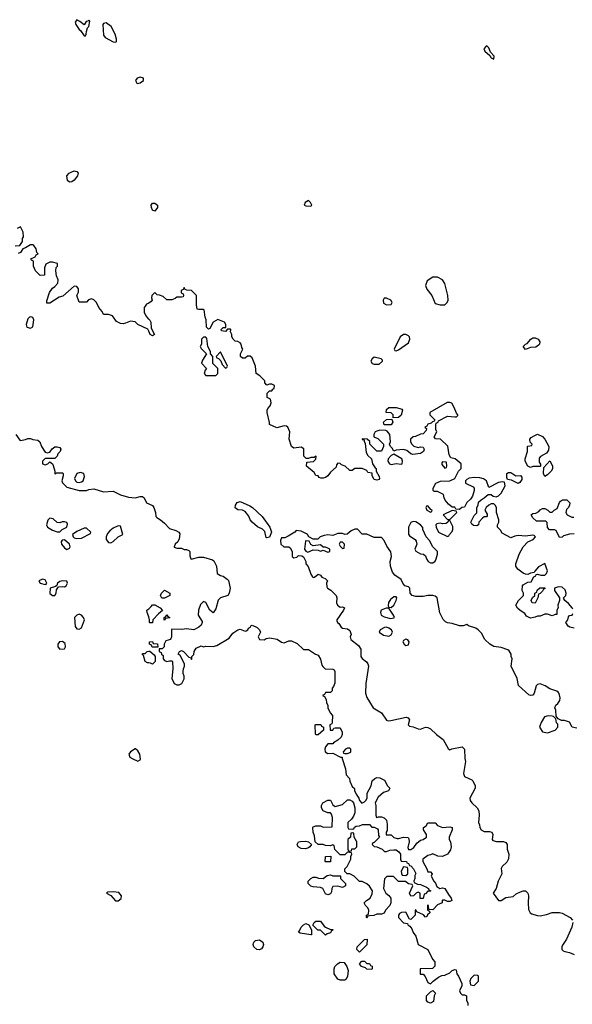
# Model space of a CAD drawing. Header units: inches. Extents: x 2380249 to 2585472, y 382747 to 546448.
# Tile 79 of 256: x 2478942 to 2483474, y 433400 to 441469. Entities that reach past the tile are written whole.
import ezdxf

# ---------------------------------------------------------------- set-up
doc = ezdxf.new("R2010")
doc.units = ezdxf.units.IN
doc.header["$MEASUREMENT"] = 0
for name, color, linetype in [('C4473', 7, 'Continuous'), ('C4474', 7, 'Continuous'), ('C4483', 7, 'Continuous'), ('C4484', 7, 'Continuous')]:
    doc.layers.add(name, color=color, linetype=linetype)

msp = doc.modelspace()

# ---------------------------------------------------------------- linework, layer by layer
at = {"layer": 'C4473', "color": 4, "elevation": 48}
for points in [[(2478904.7, 439615.3), (2478942, 439618), (2478964.7, 439650), (2478965.4, 439674.6), (2478972, 439690), (2478971.6, 439728.4), (2478950, 439772), (2478922, 439758)], [(2480000, 438916.5), (2479992.7, 438932.7), (2479910, 438972), (2479890, 438992), (2479850, 438998), (2479810, 438981), (2479790, 438976), (2479770, 438978), (2479735.3, 438995.3), (2479702, 439042), (2479670, 439052), (2479630, 439052), (2479617.3, 439077.3), (2479592, 439110), (2479571.1, 439151.1), (2479550, 439172), (2479530, 439182), (2479507.3, 439172.7), (2479490, 439154), (2479430, 439154), (2479412, 439210), (2479423.6, 439236.4), (2479423.6, 439263.6), (2479410, 439282), (2479390, 439284.7), (2479295.6, 439204.4), (2479264.5, 439195.5), (2479190, 439146), (2479164.7, 439144.7), (2479164.7, 439164.7), (2479185.8, 439234.2), (2479210, 439269), (2479230, 439282), (2479254.8, 439310), (2479258, 439338), (2479244.7, 439370), (2479238.8, 439410), (2479242, 439438), (2479252, 439450), (2479251.6, 439471.6), (2479210, 439482), (2479190, 439482), (2479155.3, 439464.7), (2479145.6, 439434.4), (2479146, 439374), (2479110, 439372), (2479071.3, 439410), (2479054, 439450), (2479054, 439490), (2479038, 439498), (2479034, 439510), (2479070, 439526), (2479078, 439542), (2479094, 439550), (2479082, 439562), (2479078, 439590), (2479058.8, 439618.8), (2479050, 439624.7), (2479030, 439624.7), (2478990, 439598), (2478968.4, 439591.6), (2478950, 439562), (2478930, 439552)], [(2480000, 439147.1), (2479983.2, 439136.8), (2479970, 439122), (2479964, 439110), (2479964, 439070), (2479980.2, 439040.2), (2479996.4, 439016.4), (2480000, 439013.6)], [(2478909.1, 438069.1), (2478942.7, 438022.7), (2478950, 438019), (2478991.1, 438028.9), (2479010, 438038), (2479030, 438038), (2479048.9, 438028.9), (2479090, 438022), (2479108, 438010), (2479122, 437970), (2479150, 437926), (2479170, 437918), (2479190, 437926), (2479207.1, 437952.9), (2479230, 437968), (2479250, 437968.7), (2479270, 437962), (2479279, 437950), (2479274, 437930), (2479255.3, 437910), (2479248.4, 437891.6), (2479230, 437874), (2479150, 437874), (2479129.3, 437850.7), (2479129, 437830), (2479150, 437822), (2479174, 437830), (2479190, 437846), (2479210, 437828), (2479215.5, 437815.5), (2479229.2, 437770), (2479230, 437746), (2479243.6, 437756.4), (2479294.8, 437754.8), (2479299, 437750), (2479299, 437730), (2479289, 437691), (2479292.5, 437672.5), (2479330, 437637.2), (2479429.4, 437609.4), (2479489.5, 437609.5), (2479510, 437619.3), (2479550, 437623.7), (2479630, 437600.9), (2479710, 437605.2), (2479770, 437574), (2479834.6, 437554.6), (2479890, 437549.2), (2479930, 437562), (2479950, 437562), (2479962, 437550), (2479982, 437510), (2480000, 437501.7)], [(2480000, 436574), (2479988, 436610), (2479986, 436630), (2480000, 436642)], [(2480000, 436196.9), (2479990, 436198), (2479970, 436208), (2479958, 436258), (2479946, 436270), (2479950, 436274), (2479970, 436274), (2479988.4, 436291.6), (2480000, 436292.9)]]:
    msp.add_lwpolyline(points, dxfattribs=at)
at = {"layer": 'C4473', "color": 4}
for points, elevation in [([(2479032.7, 439032.7), (2479022, 439030), (2479010, 439018), (2478996, 438970), (2479002, 438950), (2479030, 438941), (2479050, 438952), (2479058, 439010), (2479050, 439028.7)], 48), ([(2479437.2, 437757.2), (2479410, 437749), (2479390.7, 437710), (2479400.7, 437690), (2479410, 437678.8), (2479430, 437674.8), (2479450, 437681), (2479462, 437690), (2479474.6, 437725.4), (2479468.7, 437748.7)], 48), ([(2479190, 437384), (2479173.7, 437366.3), (2479162, 437330), (2479170.5, 437310.5), (2479210, 437285.5), (2479250, 437270.7), (2479270, 437270.8), (2479290, 437290.8), (2479328, 437310), (2479334, 437334), (2479328.4, 437348.4), (2479310, 437354), (2479290, 437354), (2479270, 437345.2), (2479250, 437349), (2479217, 437377)], 52), ([(2479490, 437302), (2479470, 437301.2), (2479410, 437273.6), (2479374.8, 437250), (2479380.7, 437230), (2479390, 437223.8), (2479410, 437217.1), (2479450, 437218.8), (2479522, 437258), (2479526, 437270)], 52), ([(2479750, 437322), (2479710, 437301.2), (2479680.9, 437279.1), (2479662, 437258), (2479650.4, 437230), (2479650.5, 437210), (2479670, 437184.9), (2479690, 437180.5), (2479710, 437192.7), (2479750, 437230.6), (2479789, 437250), (2479770, 437318)], 52), ([(2479310, 437206), (2479290, 437204), (2479282, 437190), (2479286, 437170), (2479310, 437140.5), (2479330, 437128.2), (2479350, 437138), (2479355.1, 437150), (2479351.6, 437171.6)], 52), ([(2479130, 436885.2), (2479098, 436870), (2479111.3, 436850), (2479150, 436840.7), (2479158, 436842), (2479164, 436850), (2479150, 436877.2)], 52), ([(2479290, 436869.2), (2479270, 436864), (2479251.3, 436850), (2479246.8, 436833.2), (2479235.3, 436824.7), (2479192, 436810), (2479190, 436766), (2479210, 436750.8), (2479230, 436750.8), (2479240.7, 436770), (2479243.3, 436796.7), (2479260.2, 436819.8), (2479290, 436824.9), (2479310, 436820.7), (2479324, 436830), (2479334.5, 436850), (2479330, 436868)], 52), ([(2479430, 436597), (2479410, 436589.2), (2479390.8, 436570), (2479395.9, 436495.9), (2479410, 436477.3), (2479430, 436474), (2479450, 436486), (2479472.3, 436550), (2479466.6, 436570), (2479450, 436589.3)], 52), ([(2479292.7, 436372.7), (2479268.4, 436371.6), (2479254.8, 436350), (2479256, 436330), (2479270, 436311.3), (2479310, 436312), (2479319, 436330), (2479315.5, 436355.5)], 52), ([(2479890, 435494), (2479850, 435469), (2479837.3, 435450), (2479846, 435426), (2479870, 435411), (2479910, 435391), (2479930, 435402), (2479933.2, 435410), (2479928.7, 435450), (2479910, 435478), (2479892.9, 435492.9)], 52), ([(2479710, 434322.7), (2479662, 434318), (2479654, 434310), (2479690, 434291.3), (2479728.7, 434248.7), (2479750, 434248.4), (2479773, 434267), (2479776.2, 434290), (2479754.9, 434314.9)], 52)]:
    msp.add_lwpolyline(points, close=True, dxfattribs=dict(at, elevation=elevation))
at = {"layer": 'C4474', "color": 4}
for points, elevation in [([(2479410, 441469), (2479397.3, 441450), (2479403, 441430), (2479428.8, 441388.8), (2479440.7, 441380.7), (2479470, 441338), (2479482, 441338), (2479488, 441350), (2479488.9, 441371.1), (2479498, 441402), (2479510, 441414), (2479516.4, 441456.4), (2479510, 441466), (2479502, 441458), (2479486.4, 441453.6), (2479470, 441428), (2479435.5, 441455.5)], 52), ([(2479650, 441442), (2479630, 441438), (2479624.7, 441430), (2479630, 441342), (2479644, 441324), (2479710, 441286.8), (2479730, 441284.7), (2479735.3, 441290), (2479735.3, 441310), (2479724, 441350), (2479692.7, 441412.7)], 52), ([(2479930, 440999), (2479904.7, 440990), (2479891.3, 440970), (2479902, 440950), (2479910, 440946), (2479930, 440951.3), (2479958, 440970), (2479958, 440990)], 52), ([(2479350, 440137.2), (2479334, 440150), (2479329.2, 440190), (2479348.7, 440210), (2479370, 440222.8), (2479390, 440230.6), (2479410, 440226), (2479420.7, 440210), (2479417.3, 440190), (2479390, 440153.2), (2479370, 440139.3)], 48)]:
    msp.add_lwpolyline(points, close=True, dxfattribs=dict(at, elevation=elevation))
at = {"layer": 'C4483', "color": 4}
for points, elevation in [([(2480050, 439899), (2480030, 439908), (2480022, 439930), (2480019.3, 439950), (2480030, 439966), (2480050, 439966), (2480071, 439950), (2480071.3, 439930)], 48), ([(2481310, 439988), (2481282, 439970), (2481274, 439950), (2481290, 439944.7), (2481330, 439942), (2481338, 439950), (2481328, 439970)], 52), ([(2482370, 439358), (2482330, 439358), (2482284.7, 439330), (2482271.3, 439290), (2482279.8, 439259.8), (2482322.8, 439210), (2482350, 439142), (2482390, 439131.3), (2482430, 439132), (2482448.9, 439151.1), (2482455.3, 439170), (2482454, 439210), (2482430, 439306), (2482410, 439338)], 52), ([(2481950, 439188), (2481930, 439186), (2481922, 439170), (2481925.4, 439145.4), (2481950, 439132), (2481990, 439134), (2481998, 439150), (2481986, 439170)], 52), ([(2480470, 438866), (2480450, 438866), (2480434, 438850), (2480434, 438810), (2480422, 438790), (2480430, 438774), (2480474, 438730), (2480442, 438678), (2480434, 438654), (2480474, 438610), (2480463.6, 438596.4), (2480454, 438570), (2480470, 438554), (2480550, 438552), (2480568, 438570), (2480568, 438610), (2480526, 438650), (2480526, 438710), (2480506, 438730), (2480506, 438750), (2480486, 438790), (2480476.4, 438856.4)], 48), ([(2482110, 438888), (2482090, 438888), (2482062, 438870), (2482014, 438770), (2482018, 438758), (2482030, 438754), (2482050, 438762), (2482130, 438822), (2482142, 438850), (2482138, 438870), (2482130, 438878)], 52), ([(2483090, 438767.3), (2483070, 438791), (2483089, 438810), (2483104.5, 438815.5), (2483134, 438850), (2483150, 438860.7), (2483170, 438860.7), (2483194.8, 438850), (2483207.3, 438830), (2483204.9, 438810), (2483198.3, 438801.7), (2483174.2, 438785.8), (2483130, 438782.7)], 48), ([(2480590, 438746), (2480554, 438710), (2480558, 438698), (2480572.7, 438692.7), (2480592.7, 438672.7), (2480603.6, 438643.6), (2480630, 438614), (2480642, 438618), (2480646, 438630)], 48), ([(2481850, 438702), (2481832, 438690), (2481822, 438670), (2481831.6, 438651.6), (2481850, 438644.7), (2481890, 438646), (2481918, 438670), (2481918, 438678), (2481906, 438690)], 52), ([(2482006, 438206), (2482006, 438230), (2481990, 438246), (2481948.9, 438248.9), (2481950, 438274), (2481970, 438291), (2482030, 438291), (2482078, 438278), (2482082, 438270), (2482071, 438229), (2482050, 438208)], 48), ([(2481930, 438148), (2481926, 438170), (2481950, 438192), (2481994, 438194), (2482002, 438170), (2481990, 438148.7)], 48), ([(2483130, 437798), (2483108.9, 437808.9), (2483088, 437850), (2483088.9, 437871.1), (2483106, 437930), (2483106, 437970), (2483110, 437974), (2483142, 437978), (2483146, 437990), (2483128, 438008), (2483126, 438030), (2483136.4, 438043.6), (2483160.2, 438059.8), (2483190, 438072), (2483230, 438054), (2483250, 438032), (2483282, 437970), (2483279.6, 437940.4), (2483263.6, 437916.4), (2483214, 437890), (2483203.6, 437876.4), (2483202, 437842), (2483212.7, 437827.3), (2483214, 437810), (2483210, 437806), (2483150, 437806)], 48), ([(2482010, 437908), (2481990, 437898), (2481964.7, 437870), (2481962, 437850), (2481974, 437830), (2481990, 437824.7), (2482030, 437831.3), (2482070, 437826), (2482078, 437830), (2482082, 437850), (2482075.3, 437870)], 48), ([(2482410, 437846), (2482403.6, 437836.4), (2482403.6, 437823.6), (2482430, 437794), (2482442, 437798), (2482446, 437810), (2482442, 437842)], 48), ([(2483250, 437726), (2483238, 437750), (2483240.4, 437799.6), (2483290, 437854), (2483311.6, 437811.6), (2483311.6, 437788.4), (2483302, 437770), (2483270, 437738)], 48), ([(2483010, 437732), (2483050, 437734), (2483059.6, 437719.6), (2483059.6, 437700.4), (2483043.6, 437676.4), (2483030, 437668.7), (2482976.4, 437696.4), (2482942, 437702), (2482936.4, 437716.4), (2482938, 437750), (2482950, 437758), (2482970, 437758)], 48), ([(2480970, 437222), (2480964.7, 437224.7), (2480953.8, 437273.8), (2480934.3, 437294.3), (2480893.4, 437313.4), (2480849, 437350), (2480833.2, 437370), (2480820.1, 437400.1), (2480790, 437439), (2480770, 437449.2), (2480730, 437453.2), (2480710, 437468.7), (2480713.2, 437490), (2480726.8, 437513.2), (2480750, 437521), (2480830, 437484.7), (2480850.7, 437470.7), (2480930, 437398), (2480994, 437310), (2481006, 437270), (2480990, 437229)], 44), ([(2482290, 437486), (2482278, 437482), (2482274, 437470), (2482282, 437450), (2482310, 437434), (2482322, 437438), (2482326, 437450), (2482315.3, 437455.3)], 48), ([(2482490, 437446), (2482414, 437410), (2482450, 437374), (2482470, 437374), (2482526, 437430), (2482522, 437442)], 48), ([(2482470, 437366), (2482458, 437362), (2482454, 437350), (2482439.6, 437340.4), (2482410, 437338), (2482390, 437342), (2482363.6, 437336.4), (2482354, 437330), (2482358, 437310), (2482378, 437270), (2482450, 437234), (2482462, 437238), (2482466, 437250), (2482490, 437274), (2482495.3, 437290), (2482494.6, 437314.6)], 48), ([(2482170, 437355.3), (2482151.1, 437348.9), (2482131.3, 437310), (2482131.6, 437251.6), (2482139.6, 437239.6), (2482184.7, 437210), (2482194.4, 437194.4), (2482198.8, 437170), (2482182, 437130), (2482190, 437114), (2482230, 437092), (2482254, 437090), (2482270, 437074), (2482278, 437050), (2482292, 437030), (2482310, 437018), (2482330, 437018), (2482350, 437032), (2482359, 437050), (2482368.9, 437088.9), (2482368.7, 437110), (2482329.1, 437149.1), (2482302, 437202), (2482275.3, 437230), (2482248, 437290), (2482247.3, 437307.3), (2482228, 437330), (2482190, 437354)], 48), ([(2481290, 437198), (2481286, 437194), (2481278, 437130), (2481290, 437112), (2481304.7, 437104.7), (2481350, 437124.7), (2481390, 437122), (2481410, 437114), (2481430, 437122), (2481470, 437104.7), (2481486, 437110), (2481486, 437130), (2481470, 437138), (2481450, 437146), (2481430, 437146), (2481410, 437166), (2481350, 437158), (2481328.9, 437168.9), (2481315.3, 437195.3)], 44), ([(2481590, 437186), (2481570, 437186), (2481562, 437170), (2481570, 437154), (2481590, 437134), (2481602, 437138), (2481606, 437170)], 44), ([(2480108.7, 436728.7), (2480098, 436750), (2480106, 436770), (2480130, 436794), (2480174, 436770), (2480174, 436750), (2480130, 436728.7)], 48), ([(2483170, 436686), (2483146, 436690), (2483138, 436710), (2483147.3, 436732.7), (2483166, 436750), (2483166, 436770), (2483182, 436778), (2483187.3, 436792.7), (2483208.4, 436811.6), (2483250, 436814), (2483250, 436806), (2483238, 436802), (2483230, 436786), (2483210, 436766), (2483198, 436762), (2483192, 436730)], 48), ([(2482030, 436738), (2482010, 436738), (2481983.5, 436716.5), (2481967.3, 436692.7), (2481964.7, 436664.7), (2481970, 436654), (2481990, 436652), (2482010, 436672), (2482028.7, 436710), (2482034, 436730)], 44), ([(2481947.3, 436647.3), (2481907.3, 436630), (2481900.5, 436610), (2481907.7, 436590), (2481930, 436574.8), (2481982.5, 436562.5), (2482010, 436566.8), (2482015.3, 436570), (2482009, 436590), (2481970, 436646)], 44), ([(2480130, 436546), (2480126, 436550), (2480126, 436570), (2480142, 436578), (2480150, 436592), (2480158, 436578), (2480174, 436570), (2480170, 436566), (2480138, 436562)], 48), ([(2481950, 436489.4), (2481933.2, 436486.8), (2481898, 436470), (2481891.3, 436450), (2481925.8, 436425.8), (2481970, 436417.3), (2481990, 436426.8), (2482000.9, 436450), (2481992.3, 436470), (2481970, 436482)], 44), ([(2482110, 436391.8), (2482090, 436382), (2482085.5, 436370), (2482094, 436350), (2482110, 436339.3), (2482130, 436346.8), (2482137.2, 436370), (2482126, 436386)], 44), ([(2480070, 436326), (2480027.3, 436327.3), (2480022, 436342), (2480006, 436350), (2480008, 436370), (2480030, 436372), (2480038, 436358), (2480072.7, 436352.7), (2480074, 436326)], 48), ([(2483276.9, 435763.1), (2483245.4, 435754.6), (2483218, 435710), (2483210, 435686), (2483206, 435670), (2483230, 435632), (2483270, 435624.7), (2483333.2, 435646.8), (2483355.3, 435670), (2483354.6, 435694.6), (2483345.6, 435705.6), (2483338, 435738), (2483319, 435759), (2483310, 435762)], 44), ([(2481370, 435608.7), (2481367.3, 435612.7), (2481366, 435690), (2481370, 435694), (2481411.6, 435691.6), (2481418, 435678), (2481434, 435670), (2481432.7, 435647.3), (2481390, 435608.7)], 48), ([(2481650, 435498), (2481630, 435498), (2481614, 435490), (2481594, 435470), (2481598, 435458), (2481610, 435454), (2481630, 435454), (2481650, 435462), (2481658, 435470), (2481658, 435490)], 48), ([(2481670, 434834), (2481682, 434838), (2481687.3, 434852.7), (2481700.4, 434859.6), (2481730, 434862), (2481752.7, 434872.7), (2481790, 434874), (2481810, 434872), (2481830, 434852), (2481850, 434852), (2481876.9, 434836.9), (2481882, 434830), (2481883.6, 434783.6), (2481894, 434770), (2481850, 434726), (2481838, 434722), (2481834, 434710), (2481850, 434694), (2481871.6, 434691.6), (2481914, 434670), (2481932.7, 434652.7), (2481950, 434652), (2481976.4, 434663.6), (2482010, 434666), (2482030, 434664.7), (2482052, 434650), (2482064.7, 434630), (2482064.7, 434590), (2482070, 434574), (2482114, 434570), (2482118, 434558), (2482130, 434554), (2482138, 434538), (2482150, 434534), (2482172, 434510), (2482191.6, 434471.6), (2482183.6, 434456.4), (2482182, 434430), (2482174, 434410), (2482178, 434398), (2482203.6, 434383.6), (2482230, 434382), (2482279.6, 434359.6), (2482294, 434350), (2482298, 434338), (2482314, 434330), (2482310, 434326), (2482290, 434326), (2482270, 434306), (2482258, 434302), (2482250, 434266), (2482227.3, 434267.3), (2482226, 434310), (2482210, 434318), (2482194, 434310), (2482172.7, 434287.3), (2482150, 434286), (2482138, 434310), (2482166, 434370), (2482162, 434382), (2482130, 434386), (2482107.3, 434407.3), (2482050, 434406), (2482007.3, 434447.3), (2481952.7, 434447.3), (2481932.7, 434427.3), (2481924.7, 434350), (2481944.7, 434310), (2481970.7, 434290.7), (2481984.7, 434270), (2481984.7, 434230), (2481978, 434210), (2481942, 434170), (2481930, 434146), (2481910, 434138), (2481870, 434138), (2481847.3, 434127.3), (2481810, 434126), (2481798, 434122), (2481790, 434106), (2481786, 434110), (2481786, 434130), (2481802, 434138), (2481806, 434170), (2481798, 434190), (2481778, 434210), (2481768, 434230), (2481786, 434250), (2481815.3, 434270), (2481834, 434306), (2481835.3, 434330), (2481810, 434368), (2481790, 434388), (2481750, 434406), (2481730, 434406), (2481686, 434450), (2481650, 434468), (2481628, 434468), (2481607.3, 434487.3), (2481608, 434510), (2481628, 434530), (2481658, 434590), (2481658, 434610), (2481666, 434630), (2481662, 434642), (2481630, 434646), (2481610, 434626), (2481570, 434626), (2481528, 434668), (2481522, 434702), (2481510, 434706), (2481490, 434698), (2481450, 434702), (2481430, 434708.7), (2481390, 434708), (2481366, 434730), (2481360.4, 434780.4), (2481348.4, 434811.6), (2481346, 434850), (2481350, 434854), (2481370, 434862), (2481410, 434862), (2481431.6, 434851.6), (2481506, 434854), (2481508.7, 434930), (2481499, 434959), (2481490, 434968), (2481468.9, 434968.9), (2481430, 434986), (2481418, 435010), (2481418, 435030), (2481428.7, 435050), (2481470, 435072), (2481490, 435074), (2481510, 435034), (2481530, 435022), (2481590, 435038), (2481630, 435076), (2481650, 435076), (2481670, 435064.7), (2481681, 435050), (2481691.1, 435011.1), (2481690.9, 434969.1), (2481679.8, 434940.2), (2481663.6, 434916.4), (2481634, 434890), (2481634, 434850), (2481638, 434838)], 48), ([(2481670, 434806), (2481658, 434802), (2481654, 434770), (2481634, 434750), (2481634, 434670), (2481638, 434658), (2481650, 434654), (2481662, 434658), (2481667.3, 434672.7), (2481690, 434674), (2481706, 434690), (2481706, 434730), (2481686, 434770), (2481682, 434802)], 48), ([(2481285.4, 434674.6), (2481250, 434675.3), (2481226, 434690), (2481218, 434710), (2481229, 434731), (2481244.7, 434735.3), (2481290, 434736), (2481311.1, 434731.1), (2481334, 434710), (2481322, 434690), (2481310, 434682)], 48), ([(2481450, 434566), (2481446, 434570), (2481448.9, 434611.1), (2481492.7, 434612.7), (2481490, 434566)], 48), ([(2481510, 434452), (2481572.7, 434452.7), (2481574, 434430), (2481614, 434390), (2481614, 434370), (2481590, 434358), (2481550, 434368.7), (2481510, 434366), (2481502, 434350), (2481499.6, 434320.4), (2481490, 434306), (2481470, 434298), (2481450, 434306), (2481428.4, 434348.4), (2481410, 434358), (2481350, 434362), (2481329.1, 434369.1), (2481308, 434390), (2481308, 434410), (2481328.9, 434431.1), (2481350, 434442), (2481370, 434442), (2481392.7, 434432.7), (2481430, 434432), (2481464.7, 434455.3), (2481490, 434462)], 48), ([(2482090, 434526), (2482072, 434490), (2482072.7, 434472.7), (2482078, 434458), (2482110, 434454), (2482126, 434470), (2482126, 434510), (2482122, 434522)], 48), ([(2481330, 433968), (2481242, 433982), (2481228, 433990), (2481238, 434002), (2481250, 434032), (2481270, 434052), (2481290, 434062), (2481314, 434050), (2481334, 434010), (2481334, 433970)], 48), ([(2481490, 434014), (2481510, 434014), (2481514, 434010), (2481498, 434002), (2481490, 433986), (2481463.6, 433976.4), (2481450, 433966), (2481410, 434006), (2481388.4, 434008.4), (2481347.3, 434047.3), (2481358, 434070), (2481370, 434082), (2481410, 434082), (2481439.6, 434039.6), (2481450, 434032)], 48), ([(2480910, 433846.6), (2480887.6, 433847.6), (2480862.7, 433870), (2480857.2, 433890), (2480859, 433901), (2480862, 433910), (2480877.2, 433922.8), (2480910, 433926.8), (2480934.8, 433910), (2480942.8, 433890), (2480937.3, 433870), (2480925.2, 433854.8)], 48), ([(2481730, 433826), (2481708.4, 433848.4), (2481709.1, 433870.9), (2481770, 433932), (2481792.7, 433932.7), (2481790, 433886)], 48), ([(2481570, 433598), (2481550, 433606), (2481522, 433650), (2481522, 433690), (2481528, 433710), (2481548.9, 433731.1), (2481570, 433744.7), (2481602, 433742), (2481610, 433734), (2481624.7, 433710), (2481636.9, 433676.9), (2481631.6, 433628.4), (2481618, 433602), (2481610, 433598)], 48), ([(2481790, 433734), (2481810, 433734), (2481818, 433718), (2481832.7, 433712.7), (2481834, 433690), (2481830, 433686), (2481790, 433688), (2481778, 433698), (2481746, 433710), (2481728.4, 433731.6), (2481747.3, 433752.7), (2481770, 433754)], 48), ([(2482670, 433638), (2482642, 433610), (2482634, 433590), (2482638, 433558), (2482670, 433554), (2482706, 433590), (2482706, 433630), (2482696.4, 433636.4)], 48), ([(2482310, 433408), (2482290, 433418), (2482278, 433430), (2482278, 433470), (2482310, 433502), (2482330, 433514), (2482352, 433490), (2482342, 433470), (2482336, 433424)], 48)]:
    msp.add_lwpolyline(points, close=True, dxfattribs=dict(at, elevation=elevation))
for points, elevation in [([(2483478, 436638), (2483474, 436650), (2483443.6, 436683.6), (2483412, 436710), (2483403.6, 436723.6), (2483402, 436730), (2483422, 436750), (2483424.7, 436770), (2483415.3, 436795.3), (2483390, 436818), (2483360.2, 436819.8), (2483328, 436810), (2483328, 436790), (2483368, 436730), (2483368, 436710), (2483355.3, 436670), (2483358, 436650), (2483348, 436630), (2483346, 436594), (2483334, 436594), (2483310, 436584.7), (2483270, 436598), (2483250, 436598), (2483210, 436582), (2483190, 436582), (2483170, 436572), (2483130, 436564.7), (2483099.6, 436579.6), (2483083.6, 436603.6), (2483046.4, 436626.4), (2483025.4, 436645.4), (2483012, 436670), (2483032, 436710), (2483074, 436750), (2483074, 436770), (2483062, 436790), (2483064.7, 436830), (2483070, 436838), (2483110, 436858), (2483138, 436862), (2483158, 436902), (2483174, 436910), (2483178, 436922), (2483190, 436926), (2483216.4, 436916.4), (2483250, 436918), (2483262, 436930), (2483271.1, 436951.1), (2483250, 437012), (2483196.4, 436983.6), (2483166, 436950), (2483162, 436938), (2483130, 436934), (2483110, 436922), (2483090, 436924.7), (2483070, 436932), (2483027.1, 436967.1), (2483012, 436990), (2483012, 437010), (2483038, 437090), (2483071.1, 437148.9), (2483110.7, 437189.3), (2483152, 437210), (2483171.6, 437231.6), (2483162, 437242), (2483150, 437244.7), (2483090, 437236), (2483030, 437242), (2483003.1, 437236.9), (2482970, 437222), (2482899.6, 437259.6), (2482885.4, 437285.4), (2482862, 437310), (2482862, 437330), (2482871.3, 437350), (2482871.3, 437370), (2482852, 437430), (2482852, 437470), (2482842, 437490), (2482830, 437502), (2482810, 437502), (2482789.1, 437490.9), (2482768, 437470), (2482758, 437450), (2482776.4, 437416.4), (2482776.4, 437403.6), (2482770, 437394), (2482750, 437394), (2482736.4, 437383.6), (2482708.4, 437351.6), (2482706, 437330), (2482690, 437322), (2482663.6, 437323.6), (2482650, 437334), (2482642, 437350), (2482670, 437406), (2482691.6, 437428.4), (2482692, 437470), (2482702, 437490), (2482705.4, 437514.6), (2482725.4, 437534.6), (2482750.9, 437549.1), (2482783.6, 437576.4), (2482810, 437578), (2482824.7, 437564.7), (2482850, 437558), (2482870, 437568), (2482890.7, 437589.3), (2482924.7, 437650), (2482918, 437678), (2482902, 437682), (2482870, 437676), (2482790, 437634), (2482770.9, 437690.9), (2482746.4, 437706.4), (2482715.3, 437715.3), (2482670, 437716), (2482628.9, 437711.1), (2482610, 437702), (2482598, 437690), (2482598, 437670), (2482660.4, 437640.4), (2482668, 437630), (2482668, 437610), (2482654.6, 437565.4), (2482640.4, 437539.6), (2482608.9, 437511.1), (2482590, 437474), (2482568.7, 437471.3), (2482550, 437454), (2482518, 437458), (2482510, 437474), (2482490, 437474), (2482459.8, 437499.8), (2482432, 437530), (2482422, 437550), (2482418, 437578), (2482370, 437602), (2482342, 437602), (2482334, 437610), (2482334, 437630), (2482354, 437670), (2482392.7, 437687.3), (2482471.1, 437688.9), (2482510, 437708), (2482542, 437770), (2482562, 437790), (2482562, 437830), (2482514, 437870), (2482478, 437878), (2482463.6, 437903.6), (2482452.7, 437972.7), (2482394, 438030), (2482352.7, 438032.7), (2482342, 438050), (2482362, 438090), (2482354, 438110), (2482354, 438150), (2482358, 438162), (2482374, 438170), (2482378, 438182), (2482450, 438219), (2482510, 438213.2), (2482525.4, 438214.6), (2482534.8, 438225.2), (2482536, 438230), (2482523.4, 438243.4), (2482506, 438290), (2482485.4, 438325.4), (2482470, 438331.3), (2482449, 438331), (2482306, 438250), (2482306, 438230), (2482346, 438190), (2482342, 438178), (2482327.3, 438172.7), (2482318, 438162), (2482290, 438154), (2482282, 438138), (2482266, 438130), (2482278, 438118), (2482276.4, 438103.6), (2482250, 438074), (2482228.4, 438071.6), (2482187.3, 438052.7), (2482168.4, 438051.6), (2482148.4, 438031.6), (2482148, 438010), (2482158, 437990), (2482174.6, 437974.6), (2482210, 437964), (2482230, 437968.7), (2482250, 437966), (2482258, 437950), (2482254, 437930), (2482230, 437914.8), (2482165.5, 437905.5), (2482150, 437911.3), (2482118, 437938), (2482090, 437946), (2482030, 437942), (2482010, 437934), (2481996.9, 437956.9), (2481982, 437970), (2481974, 437990), (2481982, 438010), (2481978, 438070), (2481956.9, 438096.9), (2481943.6, 438103.6), (2481894.6, 438105.4), (2481870, 438098), (2481858, 438090), (2481846, 438070), (2481846, 438050), (2481878, 438038), (2481926, 437990), (2481926, 437970), (2481910, 437934), (2481870, 437934), (2481814, 437990), (2481812.7, 438012.7), (2481792, 438032), (2481750, 438034), (2481750, 438028), (2481766, 438026), (2481766, 438014), (2481776.4, 437996.4), (2481783.2, 437923.2), (2481798, 437898), (2481826, 437870), (2481835.3, 437830), (2481856.4, 437796.4), (2481866, 437790), (2481866, 437770), (2481890, 437726), (2481893.2, 437710), (2481890, 437702), (2481870, 437694), (2481850, 437702), (2481834, 437730), (2481832.7, 437752.7), (2481798, 437758), (2481790, 437774), (2481751.6, 437791.6), (2481690, 437792), (2481670, 437774), (2481650, 437774), (2481610.9, 437810.9), (2481581, 437821), (2481570, 437832), (2481550, 437834), (2481540.4, 437819.6), (2481538, 437802), (2481490, 437762), (2481468, 437730), (2481450, 437718), (2481430, 437712), (2481412.7, 437712.7), (2481398, 437718), (2481391.3, 437731.3), (2481370, 437734), (2481356.9, 437756.9), (2481294, 437810), (2481298, 437842), (2481351.6, 437848.4), (2481370, 437866), (2481374, 437890), (2481370, 437892), (2481358, 437882), (2481330, 437882), (2481310, 437872), (2481292.7, 437872.7), (2481272, 437892), (2481271.1, 437951.1), (2481250, 437964.7), (2481190, 437958), (2481172, 437970), (2481151.6, 438031.6), (2481158, 438090), (2481142, 438130), (2481130, 438138), (2481110, 438141), (2481050, 438124.7), (2480992, 438152), (2480992, 438168), (2480971, 438250), (2480971.1, 438268.9), (2480976.9, 438283.1), (2480995.3, 438304.7), (2481004.7, 438330), (2480998, 438358), (2480972.7, 438372.7), (2480972.7, 438407.3), (2480990, 438426), (2481010, 438426), (2481018, 438442), (2481030, 438446), (2481031, 438471), (2481010, 438482), (2480990, 438482), (2480970, 438474), (2480952.7, 438492.7), (2480952, 438510), (2480912, 438550), (2480882, 438570), (2480876, 438630), (2480850, 438698), (2480831, 438711), (2480810, 438712), (2480790, 438694), (2480770, 438694), (2480754, 438710), (2480754, 438730), (2480772, 438770), (2480763.6, 438783.6), (2480758, 438810), (2480750, 438822), (2480730, 438832), (2480710, 438834), (2480691.6, 438851.6), (2480682, 438870), (2480682, 438890), (2480672, 438910), (2480674, 438930), (2480670, 438934), (2480646, 438934), (2480630, 438914), (2480598, 438918), (2480594, 438930), (2480610, 438946), (2480634, 438946), (2480634, 438970), (2480622, 438990), (2480568.4, 439011.6), (2480528.9, 438991.1), (2480502, 438938), (2480490, 438934), (2480474, 438950), (2480472, 439010), (2480462, 439030), (2480454, 439090), (2480450, 439094), (2480410, 439094), (2480398, 439098), (2480392.7, 439132.7), (2480392, 439210), (2480350.9, 439250.9), (2480312.7, 439252.7), (2480298, 439258), (2480290, 439274), (2480282, 439258), (2480266, 439250), (2480266, 439230), (2480282, 439222), (2480286, 439210), (2480282, 439198), (2480270, 439194), (2480230, 439194), (2480216.4, 439183.6), (2480190, 439174), (2480150, 439174), (2480119.6, 439199.6), (2480090, 439212), (2480070, 439214), (2480050, 439234), (2480026, 439210), (2480022, 439190), (2480028, 439170), (2480020.4, 439159.6), (2480000, 439147.1)], 48), ([(2480000, 439013.6), (2480010, 439006), (2480018, 438990), (2480020.4, 438940.4), (2480048, 438890), (2480030, 438878), (2480012, 438890), (2480000, 438916.5)], 48), ([(2483490, 437255.3), (2483450, 437254), (2483401, 437239), (2483390, 437228), (2483370, 437226), (2483342, 437282), (2483327.3, 437287.3), (2483288.4, 437288.4), (2483270, 437306), (2483267.3, 437347.3), (2483258, 437358), (2483180.4, 437360.4), (2483150, 437386), (2483138, 437410), (2483150, 437422), (2483176.4, 437423.6), (2483200.4, 437439.6), (2483210, 437452), (2483230, 437462), (2483250, 437462), (2483274, 437450), (2483290, 437434), (2483310, 437434), (2483326, 437450), (2483350, 437462), (2483368, 437512), (2483376.4, 437523.6), (2483392.7, 437532.7), (2483430, 437534), (2483454, 437510), (2483452, 437490), (2483442, 437470), (2483426.4, 437453.6), (2483422, 437430), (2483431.6, 437411.6), (2483470, 437392), (2483487.3, 437392.7)], 48), ([(2480000, 437501.7), (2480030, 437488), (2480042, 437470), (2480055.3, 437430), (2480058, 437398), (2480066, 437390), (2480098, 437370), (2480130, 437342), (2480170, 437299), (2480223.1, 437283.1), (2480248.4, 437268.4), (2480256.4, 437256.4), (2480250, 437214), (2480238, 437190), (2480218, 437170), (2480208, 437150), (2480210, 437146), (2480230, 437138), (2480270, 437138), (2480290, 437128), (2480310, 437128), (2480330, 437118), (2480338, 437110), (2480336.4, 437076.4), (2480346, 437050), (2480349, 437049), (2480410, 437064), (2480450, 437065.2), (2480523.1, 437043.1), (2480533.6, 437033.6), (2480555.3, 436990), (2480562, 436930), (2480590, 436914), (2480610, 436908.7), (2480644.7, 436884.7), (2480653.6, 436873.6), (2480669, 436810), (2480661.2, 436770), (2480648, 436750), (2480589.2, 436730.8), (2480569, 436711), (2480550, 436642), (2480530, 436606.8), (2480502, 436630), (2480470, 436692), (2480450, 436702), (2480424, 436676), (2480409.1, 436630.9), (2480405.2, 436590), (2480437.6, 436537.6), (2480439.5, 436530), (2480430, 436507.7), (2480410, 436490.6), (2480370, 436467.3), (2480310, 436476), (2480272, 436472), (2480190, 436474), (2480186, 436470), (2480188, 436410), (2480178, 436390), (2480142, 436378), (2480126, 436350), (2480126, 436330), (2480110, 436314), (2480086, 436314), (2480086, 436290), (2480102, 436282), (2480106, 436270), (2480118, 436258), (2480118, 436230), (2480130, 436218), (2480150, 436208.7), (2480170, 436215.3), (2480190, 436215.3), (2480195.3, 436210), (2480199, 436150), (2480188.7, 436070), (2480208, 436030), (2480230, 436018), (2480250, 436018), (2480271.1, 436028.9), (2480292, 436068), (2480292, 436090), (2480282, 436110), (2480282, 436130), (2480284.7, 436150), (2480294, 436170), (2480294, 436190), (2480258, 436258), (2480242, 436270), (2480254, 436290), (2480270, 436298), (2480286, 436290), (2480330, 436246), (2480342, 436242), (2480350, 436226), (2480354, 436230), (2480354, 436250), (2480370, 436266), (2480372, 436290), (2480390, 436318), (2480430, 436338), (2480450, 436328), (2480470, 436335.3), (2480530, 436333.2), (2480559.1, 436340.9), (2480658.8, 436401.2), (2480690, 436442), (2480730, 436468), (2480750, 436475.3), (2480790, 436458), (2480799.6, 436460.4), (2480814, 436470), (2480818, 436482), (2480834, 436490), (2480838, 436502), (2480850, 436506), (2480890, 436488), (2480908, 436470), (2480918, 436450), (2480898, 436410), (2480908.4, 436388.4), (2480947.3, 436387.3), (2480963.6, 436396.4), (2480990, 436402), (2481052.5, 436392.5), (2481090, 436368.7), (2481110, 436362), (2481150, 436379), (2481170, 436379), (2481218, 436358), (2481268.4, 436308.4), (2481310, 436308.7), (2481368, 436270), (2481390, 436262), (2481409.3, 436229.3), (2481420.4, 436180.4), (2481427.3, 436167.3), (2481446, 436150), (2481510, 436146), (2481522, 436142), (2481527.3, 436127.3), (2481527.3, 436032.7), (2481516.4, 436003.6), (2481506, 435990), (2481506, 435970), (2481490, 435954), (2481450, 435954), (2481442, 435938), (2481426, 435930), (2481442, 435922), (2481456.4, 435896.4), (2481458, 435870), (2481468, 435850), (2481468.9, 435828.9), (2481488.4, 435788.4), (2481507.3, 435767.3), (2481506, 435710), (2481502, 435698), (2481486, 435690), (2481487.3, 435647.3), (2481510, 435646), (2481518, 435662), (2481530, 435666), (2481570, 435666), (2481588, 435630), (2481588, 435610), (2481578, 435590), (2481550, 435564.7), (2481516.4, 435543.6), (2481510, 435534), (2481470, 435534), (2481449.2, 435510.8), (2481444, 435490), (2481448.7, 435470), (2481470, 435455.3), (2481510, 435458), (2481574, 435426), (2481586, 435426), (2481586, 435414), (2481615.3, 435330), (2481620.4, 435280.4), (2481646, 435250), (2481648.4, 435228.4), (2481670, 435186), (2481688, 435168), (2481688, 435152), (2481702, 435122), (2481724, 435090), (2481729.2, 435069.2), (2481749, 435049), (2481770, 435058), (2481782, 435070), (2481792, 435090), (2481792, 435130), (2481824.7, 435190), (2481834, 435230), (2481854, 435250), (2481870, 435258), (2481894.6, 435254.6), (2481935.3, 435235.3), (2481958, 435190), (2481978, 435170), (2481966, 435150), (2481924.7, 435135.3), (2481883.1, 435096.9), (2481858, 435050), (2481862, 435030), (2481862, 434950), (2481868, 434930), (2481884.7, 434935.3), (2481910, 434935.3), (2481930, 434929.2), (2481949.2, 434910), (2481955.5, 434875.5), (2481956.4, 434823.6), (2481948, 434810), (2481947.3, 434787.3), (2481990, 434788), (2482010, 434768), (2482038, 434758), (2482050, 434757.2), (2482090, 434769), (2482128, 434768), (2482134.6, 434754.6), (2482135.3, 434730), (2482124.7, 434684.7), (2482130, 434668.7), (2482150, 434668.7), (2482175.9, 434684.1), (2482198.8, 434721.2), (2482230, 434744), (2482252, 434750), (2482278, 434770), (2482278, 434790), (2482254, 434830), (2482254, 434850), (2482276.9, 434863.1), (2482290, 434886), (2482350, 434886), (2482370, 434866), (2482408.7, 434848.7), (2482470, 434855.3), (2482488, 434848), (2482488.7, 434830), (2482464, 434770), (2482464, 434750), (2482475.1, 434730), (2482480.7, 434690), (2482475.1, 434664.9), (2482459.6, 434640.4), (2482450, 434630.8), (2482410, 434611.3), (2482372.7, 434612.7), (2482330, 434632), (2482310, 434626), (2482290, 434618.8), (2482249.5, 434590.5), (2482248.7, 434570), (2482282, 434510), (2482290, 434486), (2482310, 434486), (2482326, 434470), (2482318, 434450), (2482338, 434410), (2482352.9, 434392.9), (2482364, 434364), (2482388, 434348), (2482410, 434354), (2482430, 434348), (2482459, 434299), (2482482, 434270), (2482486, 434250), (2482470, 434242), (2482450, 434242), (2482430, 434254), (2482410, 434254), (2482406, 434250), (2482406, 434230), (2482370, 434214), (2482330, 434174), (2482298, 434178), (2482294, 434210), (2482287.3, 434212.7), (2482286, 434170), (2482302, 434162), (2482306, 434150), (2482287.3, 434132.7), (2482282, 434118), (2482270, 434114), (2482252.7, 434132.7), (2482198, 434158), (2482190, 434174), (2482186, 434170), (2482186, 434130), (2482150, 434094), (2482138, 434098), (2482110, 434154), (2482072.7, 434152.7), (2482056.4, 434143.6), (2482048, 434130), (2482048, 434110), (2482090, 434068), (2482122, 434062), (2482126, 434050), (2482140.4, 434040.4), (2482158, 434018), (2482170, 433988), (2482190, 433958), (2482209, 433890), (2482288, 433850), (2482328.4, 433768.4), (2482347.3, 433747.3), (2482347.3, 433712.7), (2482327.3, 433692.7), (2482226, 433690), (2482227.3, 433647.3), (2482250, 433646), (2482268.4, 433628.4), (2482290, 433578), (2482311.6, 433568.4), (2482332, 433590), (2482376.9, 433623.1), (2482405.4, 433634.6), (2482430, 433638), (2482470, 433658), (2482490, 433678), (2482510, 433686), (2482522, 433682), (2482528, 433650), (2482542, 433630), (2482568, 433570), (2482568, 433550), (2482548.7, 433510), (2482558, 433490), (2482570, 433478), (2482590, 433478), (2482606, 433470), (2482607.3, 433432.7), (2482618, 433410), (2482618, 433390)], 48), ([(2483510, 435662), (2483474, 435670), (2483450, 435711.3), (2483410, 435726), (2483384.7, 435724.7), (2483359.6, 435739.6), (2483342, 435762), (2483338, 435810), (2483332, 435830), (2483338, 435850), (2483354.8, 435865.2), (2483370.9, 435889.1), (2483376, 435910), (2483366.4, 435946.4), (2483358, 435958), (2483346.4, 435966.4), (2483290, 435984.7), (2483250.5, 436010.5), (2483210, 436026.8), (2483190, 436021), (2483179, 436010), (2483162, 435950), (2483150, 435932), (2483130, 435931.3), (2483116.9, 435936.9), (2483033.7, 436013.7), (2483022, 436070), (2482973.4, 436170), (2482982, 436230), (2482974, 436250), (2482974, 436270), (2482956.9, 436296.9), (2482945.4, 436305.4), (2482890, 436324.7), (2482830, 436331), (2482798, 436350), (2482758, 436390), (2482730, 436442), (2482702, 436470), (2482682, 436482), (2482622, 436502), (2482610, 436512), (2482578, 436502), (2482550, 436501), (2482490, 436521), (2482450, 436524.7), (2482434.4, 436534.4), (2482414, 436554), (2482387.1, 436607.1), (2482364.7, 436730), (2482350, 436744.7), (2482330.7, 436750.7), (2482289.2, 436750.8), (2482250, 436742), (2482190, 436742), (2482162, 436750), (2482144.7, 436770), (2482142, 436810), (2482130, 436822), (2482102, 436830), (2482084.7, 436850), (2482070, 436882), (2482017.5, 436917.5), (2482000.3, 436940.3), (2481983, 436990), (2481980.7, 437030), (2481990.8, 437070), (2481987.1, 437107.1), (2481953.7, 437153.7), (2481930, 437202), (2481910, 437224.7), (2481850, 437224.7), (2481790, 437252), (2481750, 437254), (2481712.7, 437292.7), (2481690, 437294), (2481660.2, 437279.8), (2481628.4, 437251.6), (2481610, 437251.3), (2481590, 437258), (2481550, 437258), (2481510, 437242), (2481470, 437246), (2481439, 437241), (2481406, 437230), (2481387.3, 437212.7), (2481350, 437212), (2481314, 437230), (2481302, 437250), (2481294.4, 437254.4), (2481250, 437276), (2481210, 437282), (2481198, 437270), (2481143.1, 437236.9), (2481116.4, 437223.6), (2481090, 437222), (2481080.2, 437199.8), (2481084, 437170), (2481109.4, 437149.4), (2481148.4, 437148.4), (2481160.4, 437140.4), (2481178, 437110), (2481178, 437070), (2481190, 437058), (2481215.3, 437064.7), (2481230, 437078), (2481256.4, 437076.4), (2481270, 437066), (2481288, 437030), (2481288, 437010), (2481308.7, 436988.7), (2481330, 436926), (2481343.1, 436903.1), (2481350, 436898), (2481359.6, 436900.4), (2481390, 436926), (2481410, 436918), (2481421.2, 436901.2), (2481446, 436890), (2481466, 436870), (2481458, 436850), (2481460.4, 436820.4), (2481466, 436810), (2481494.6, 436794.6), (2481538, 436750), (2481542, 436730), (2481539, 436690), (2481549.2, 436670), (2481570, 436655.3), (2481590, 436658), (2481606, 436650), (2481598, 436630), (2481542, 436550), (2481543.1, 436543.1), (2481548, 436530), (2481560.4, 436520.4), (2481578, 436490), (2481590, 436482), (2481630, 436477.2), (2481650, 436462), (2481659.3, 436430), (2481653.2, 436410), (2481657.2, 436390), (2481721.5, 436341.5), (2481739.3, 436310), (2481739.5, 436250), (2481750, 436233.2), (2481787.6, 436207.6), (2481798, 436190), (2481802, 436170), (2481779.6, 436030), (2481779.3, 435950), (2481790, 435915.3), (2481842, 435830), (2481909.5, 435789.5), (2481950, 435729), (2481964.1, 435724.1), (2481984.8, 435724.8), (2482112.7, 435752.7), (2482128.7, 435748.7), (2482138, 435730), (2482129, 435690), (2482138, 435678), (2482170, 435674), (2482210, 435658), (2482230, 435655.1), (2482270, 435669.6), (2482290, 435667.3), (2482310, 435656.2), (2482360.7, 435610), (2482415.1, 435570), (2482455.3, 435495.3), (2482470, 435486), (2482486.4, 435493.6), (2482570, 435509), (2482589, 435490), (2482593.6, 435413.6), (2482599, 435390), (2482581.2, 435290), (2482590, 435268), (2482650, 435238), (2482658, 435230), (2482678, 435190), (2482678, 435170), (2482633.2, 435090), (2482637.2, 435070), (2482649.3, 435050), (2482694, 435010), (2482706.6, 434986.6), (2482709.4, 434950), (2482704, 434890), (2482713.2, 434870), (2482715.3, 434850), (2482728, 434830), (2482750, 434817.2), (2482795.5, 434815.5), (2482814, 434810), (2482821.2, 434790), (2482818, 434750), (2482822, 434742), (2482853.6, 434733.6), (2482910, 434735.1), (2482930, 434726), (2482938.7, 434710), (2482939.5, 434670), (2482954.7, 434630), (2482950, 434591.3), (2482935.9, 434564.1), (2482898, 434530), (2482890, 434514), (2482895.3, 434470), (2482865.2, 434410), (2482849.3, 434350), (2482824, 434310), (2482869, 434250), (2482890.6, 434249.4), (2482930, 434274), (2482990, 434284), (2483014.8, 434305.2), (2483050, 434321.2), (2483070, 434329), (2483090, 434329), (2483109.5, 434309.5), (2483116.2, 434290), (2483111.2, 434230), (2483116.3, 434176.3), (2483129.4, 434150), (2483141.7, 434141.7), (2483186.7, 434126.7), (2483210, 434126), (2483263.8, 434136.2), (2483310, 434151.3), (2483370, 434153), (2483390, 434147), (2483457.2, 434110), (2483475.1, 434090)], 44), ([(2480000, 436642), (2480020.4, 436659.6), (2480030, 436674), (2480050, 436674), (2480094, 436650), (2480112, 436628), (2480079.6, 436600.4), (2480034, 436550), (2480030, 436526), (2480010, 436526), (2480008, 436530), (2480008, 436550), (2480000, 436574)], 48), ([(2483490, 436482), (2483454, 436490), (2483439.6, 436499.6), (2483422, 436530), (2483438, 436550), (2483443.6, 436576.4), (2483450, 436586), (2483474, 436590), (2483478, 436602)], 48), ([(2480000, 436292.9), (2480010, 436294), (2480043.6, 436263.6), (2480052, 436250), (2480052, 436210), (2480030, 436188), (2480015.3, 436195.3), (2480000, 436196.9)], 48), ([(2483478, 434070), (2483470, 434031.3), (2483426.3, 433933.7), (2483394.8, 433885.2), (2483389.4, 433870), (2483389.3, 433849.3), (2483398, 433838), (2483412.1, 433832.1), (2483450, 433825.6), (2483490, 433809.2)], 44)]:
    msp.add_lwpolyline(points, dxfattribs=dict(at, elevation=elevation))
at = {"layer": 'C4484', "color": 4, "elevation": 52}
msp.add_lwpolyline([(2482773.6, 441253.6), (2482767, 441253), (2482748.2, 441230), (2482757.3, 441210), (2482796.8, 441176.8), (2482810, 441156), (2482830, 441146), (2482832.3, 441170), (2482802.5, 441202.5), (2482790, 441239)], close=True, dxfattribs=at)

doc.saveas('drawing.dxf')
